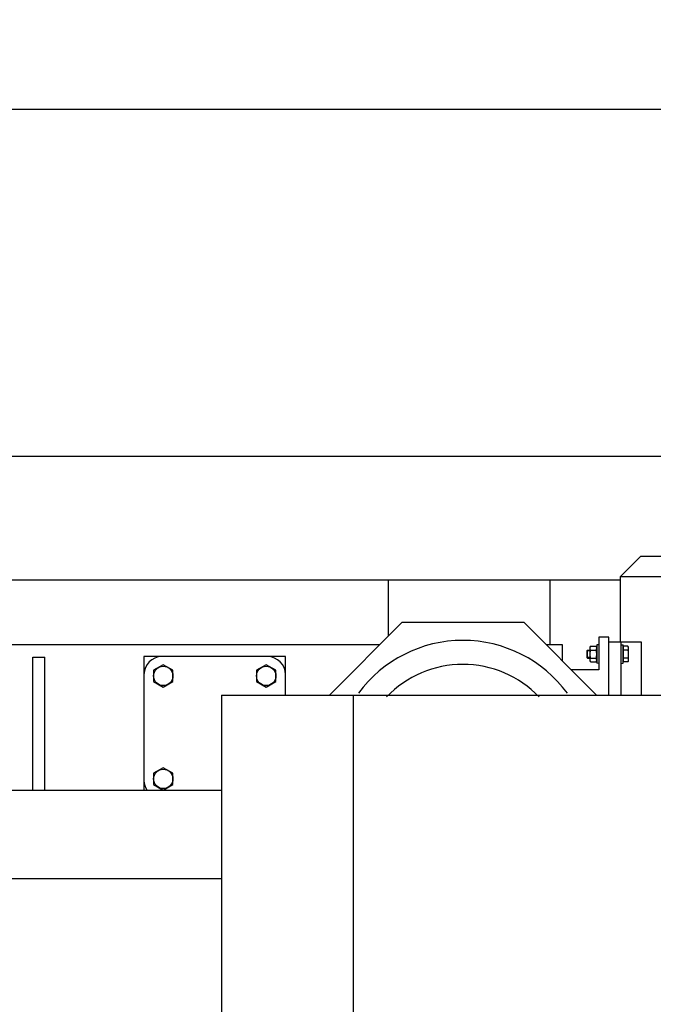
# Model space of a CAD drawing. Header units: millimetres. Extents: x 0 to 1189, y 0 to 841.
# Tile 182 of 184: x 965 to 996, y 319 to 368. Entities that reach past the tile are written whole.
import ezdxf
from ezdxf.enums import TextEntityAlignment as Align

# ---------------------------------------------------------------- set-up
doc = ezdxf.new("R2010")
doc.units = ezdxf.units.MM
doc.header["$LTSCALE"] = 65.395
doc.layers.get('0').update_dxf_attribs({"linetype": 'CONTINUOUS'})
for name, color, linetype in [('1907_765000_04_SIMPLE1_A_ABL2107', 7, 'CONTINUOUS'), ('1907_765000_04_SIMPLE1_T1_A_PBL2108', 7, 'CONTINUOUS'), ('32007_060000_TLKGS_KGS_V_ABL1916', 7, 'CONTINUOUS'), ('32007_061000_TLKGS_KGS_V_ABL1917', 7, 'CONTINUOUS'), ('32087_000000_TLKGS_MARKETING_ABL1880', 7, 'CONTINUOUS'), ('32087_030000_TLKGS_V_ABL1897', 7, 'CONTINUOUS'), ('32087_700000_TLKGS_V_ABL1909', 7, 'CONTINUOUS'), ('32087_727000_01_SIMPLE1_T1_X_PBL1911', 7, 'CONTINUOUS'), ('32087_727000_01_SIMPLE1_X_ABL1910', 7, 'CONTINUOUS'), ('8M32E_GENSET_GRUNDRAHMEN_ABL1726', 7, 'CONTINUOUS'), ('8M32E_GENSET_GRUNDRAHMEN_T1_PBL1727', 7, 'CONTINUOUS'), ('8M32E_GENSET_VERROHRUNG_ABL1728', 7, 'CONTINUOUS'), ('D6796-10_PBL2085', 7, 'CONTINUOUS'), ('D6796-10_PBL2086', 7, 'CONTINUOUS'), ('D931_1-M10X45_PBL2101', 7, 'CONTINUOUS'), ('D933-M16X45_PBL2117', 7, 'CONTINUOUS'), ('D933-M16X45_PBL2118', 7, 'CONTINUOUS'), ('D933-M16X45_PBL2119', 7, 'CONTINUOUS'), ('D934-M10_PBL2102', 7, 'CONTINUOUS'), ('N4011-F175_PBL2103', 7, 'CONTINUOUS'), ('oben_15_VBL1723', 7, 'CONTINUOUS'), ('PUMPENAGGRR45_125_160_FL-Z-DB50_PBL2105', 7, 'CONTINUOUS')]:
    doc.layers.add(name, color=color, linetype=linetype)
doc.styles.get("Standard").update_dxf_attribs({"font": 'txt', "width": 0.6})
doc.dimstyles.new('DIMSTYLE_4', dxfattribs={"dimtxt": 3.5, "dimasz": 3.5, "dimexe": 1.8, "dimexo": 0, "dimgap": 0.875, "dimtad": 1, "dimdec": 0, "dimlfac": 25, "dimdsep": 46, "dimtxsty": 'Standard', "dimblk": '_FILLED', "dimblk1": '_FILLED', "dimblk2": '_FILLED', "dimcen": 0.09, "dimadec": 0, "dimazin": 0, "dimtp": 2, "dimtm": 2, "dimtfac": 1, "dimtdec": 0, "dimtofl": 0, "dimtmove": 0, "dimatfit": 3, "dimldrblk": '_FILLED', "dimfxl": 1, "dimtolj": 1, "dimarcsym": 0})

# ---------------------------------------------------------------- blocks, each defined once
blk = doc.blocks.new('_FILLED')
at = {"color": 0, "linetype": 'ByBlock'}
blk.add_solid([(0, 0), (-1, 0.167), (-1, -0.167)], dxfattribs=at)
blk = doc.blocks.new('*D15')
at = {"color": 2, "linetype": 'Continuous'}
for p, q in [((625.179, 298.937), (625.179, 365.017)), ((1060.23, 300.061), (1060.23, 365.017)), ((625.179, 363.217), (842.705, 363.217)), ((1060.23, 363.217), (842.705, 363.217))]:
    blk.add_line(p, q, dxfattribs=at)
at = {"color": 2, "linetype": 'Continuous', "xscale": 3.5, "yscale": 3.5, "zscale": 3.5, "rotation": 180}
blk.add_blockref('_FILLED', (625.179, 363.217), dxfattribs=at)
at = {"color": 2, "linetype": 'Continuous', "xscale": 3.5, "yscale": 3.5, "zscale": 3.5}
blk.add_blockref('_FILLED', (1060.23, 363.217), dxfattribs=at)
at = {"color": 2, "linetype": 'Continuous', "width": 0.647619}
blk.add_text('10876', height=3.5, dxfattribs=at).set_placement((842.705, 364.092), align=Align.CENTER)
blk = doc.blocks.new('*D20')
at = {"color": 2, "linetype": 'Continuous'}
for p, q in [((706.699, 346.077), (1080.914, 346.077)), ((1079.114, 346.077), (1079.114, 292.387)), ((1079.114, 238.697), (1079.114, 292.387)), ((699.939, 238.697), (1080.914, 238.697))]:
    blk.add_line(p, q, dxfattribs=at)
at = {"color": 2, "linetype": 'Continuous', "xscale": 3.5, "yscale": 3.5, "zscale": 3.5}
for p, rotation in [((1079.114, 346.077), 90), ((1079.114, 238.697), 270)]:
    blk.add_blockref('_FILLED', p, dxfattribs=dict(at, rotation=rotation))
at = {"color": 2, "linetype": 'Continuous', "width": 0.690476}
blk.add_text('2684', height=3.5, rotation=90, dxfattribs=at).set_placement((1078.239, 292.387), align=Align.CENTER)
blk = doc.blocks.new('8M32E_GENSET_GRUNDRAHMEN_T1_PBL1727', base_point=(813.219, 294.137))
at = {"layer": '8M32E_GENSET_GRUNDRAHMEN_T1_PBL1727', "color": 7, "linetype": 'Continuous'}
for p, q in [((994.425, 339.937), (962.987, 339.937)), ((982.939, 337.181), (982.939, 339.937)), ((990.939, 336.737), (990.939, 339.937)), ((993.845, 337.128), (993.339, 337.128)), ((993.339, 337.128), (993.339, 335.497)), ((993.845, 334.257), (993.845, 337.128)), ((982.495, 336.737), (961.019, 336.737)), ((991.539, 336.737), (990.743, 336.737)), ((991.539, 335.941), (991.539, 336.737)), ((965.339, 336.137), (965.939, 336.137)), ((965.339, 329.537), (965.339, 336.137)), ((965.939, 329.537), (965.939, 336.137)), ((971.719, 336.157), (970.839, 336.157)), ((970.839, 336.157), (970.839, 335.277)), ((977.839, 336.157), (976.959, 336.157)), ((977.839, 335.277), (977.839, 336.157)), ((993.339, 335.497), (991.983, 335.497)), ((970.839, 330.037), (970.839, 329.537))]:
    blk.add_line(p, q, dxfattribs=at)
blk = doc.blocks.new('8M32E_GENSET_GRUNDRAHMEN_ABL1726', base_point=(813.219, 294.137))
at = {"layer": '8M32E_GENSET_GRUNDRAHMEN_T1_PBL1727'}
blk.add_blockref('8M32E_GENSET_GRUNDRAHMEN_T1_PBL1727', (813.219, 294.137), dxfattribs=at)
blk = doc.blocks.new('D6796-10_PBL2085', base_point=(994.495, 336.284))
at = {"layer": 'D6796-10_PBL2085', "color": 7, "linetype": 'Continuous'}
for p, q in [((994.445, 336.744), (994.545, 336.733)), ((994.545, 335.835), (994.545, 336.733)), ((994.445, 335.824), (994.545, 335.835))]:
    blk.add_line(p, q, dxfattribs=at)
blk = doc.blocks.new('D6796-10_PBL2086', base_point=(993.289, 336.284))
at = {"layer": 'D6796-10_PBL2086', "color": 7, "linetype": 'Continuous'}
for p, q in [((993.339, 336.744), (993.239, 336.733)), ((993.239, 336.733), (993.239, 335.835)), ((993.339, 335.824), (993.239, 335.835))]:
    blk.add_line(p, q, dxfattribs=at)
blk = doc.blocks.new('D931_1-M10X45_PBL2101', base_point=(993.773, 336.284))
at = {"layer": 'D931_1-M10X45_PBL2101', "color": 7, "linetype": 'Continuous'}
for p, q in [((992.745, 336.447), (992.782, 336.484)), ((992.782, 336.484), (992.919, 336.484)), ((992.782, 336.084), (992.782, 336.484)), ((994.569, 336.596), (994.545, 336.596)), ((994.787, 336.677), (994.569, 336.677)), ((994.569, 335.892), (994.569, 336.677)), ((994.787, 336.48), (994.569, 336.48)), ((994.801, 336.624), (994.787, 336.677)), ((994.801, 336.624), (994.801, 335.944)), ((992.745, 336.447), (992.745, 336.121)), ((992.745, 336.121), (992.782, 336.084)), ((992.782, 336.084), (992.919, 336.084)), ((994.569, 335.972), (994.545, 335.972)), ((994.787, 336.088), (994.569, 336.088)), ((994.787, 335.892), (994.569, 335.892)), ((994.801, 335.944), (994.787, 335.892))]:
    blk.add_line(p, q, dxfattribs=at)
at = {"layer": 'D931_1-M10X45_PBL2101', "color": 2, "linetype": 'Continuous'}
for p, q in [((992.919, 336.447), (992.745, 336.447)), ((992.919, 336.121), (992.745, 336.121))]:
    blk.add_line(p, q, dxfattribs=at)
at = {"layer": 'D931_1-M10X45_PBL2101', "color": 7, "linetype": 'Continuous'}
for points in [[(994.787, 336.677), (994.792, 336.659), (994.796, 336.641), (994.798, 336.623)], [(994.798, 336.623), (994.805, 336.576), (994.799, 336.527), (994.787, 336.48)], [(994.787, 336.48), (994.796, 336.415), (994.807, 336.284), (994.796, 336.153), (994.787, 336.088)], [(994.787, 336.088), (994.799, 336.042), (994.805, 335.992), (994.798, 335.945)], [(994.798, 335.945), (994.796, 335.927), (994.792, 335.909), (994.787, 335.892)]]:
    blk.add_open_spline(points, degree=3, dxfattribs=at)
blk = doc.blocks.new('D934-M10_PBL2102', base_point=(993.079, 336.284))
at = {"layer": 'D934-M10_PBL2102', "color": 7, "linetype": 'Continuous'}
for p, q in [((992.933, 336.677), (992.919, 336.624)), ((992.919, 335.944), (992.919, 336.624)), ((992.933, 336.677), (993.225, 336.677)), ((992.933, 336.48), (993.225, 336.48)), ((993.239, 336.624), (993.225, 336.677)), ((992.933, 336.088), (993.225, 336.088)), ((992.933, 335.892), (992.919, 335.944)), ((992.933, 335.892), (993.225, 335.892)), ((993.239, 335.944), (993.225, 335.892))]:
    blk.add_line(p, q, dxfattribs=at)
for centre, start, end in [((992.871, 336.573), 7.7846, 8.9214), ((993.287, 335.995), 187.7846, 188.9213)]:
    blk.add_arc(centre, 0.368, start, end, dxfattribs=at)
for points in [[(992.919, 336.579), (992.919, 336.612), (992.925, 336.645), (992.933, 336.677)], [(992.933, 336.48), (992.925, 336.512), (992.919, 336.545), (992.919, 336.579)], [(992.919, 336.284), (992.919, 336.35), (992.925, 336.415), (992.933, 336.48)], [(993.235, 336.631), (993.233, 336.646), (993.229, 336.662), (993.225, 336.677)], [(993.225, 336.48), (993.234, 336.512), (993.239, 336.545), (993.239, 336.579)], [(993.239, 336.284), (993.239, 336.35), (993.234, 336.415), (993.225, 336.48)], [(993.239, 336.579), (993.239, 336.594), (993.238, 336.609), (993.236, 336.623)], [(992.933, 336.088), (992.925, 336.153), (992.919, 336.219), (992.919, 336.284)], [(992.919, 335.99), (992.919, 336.023), (992.925, 336.056), (992.933, 336.088)], [(992.922, 335.945), (992.92, 335.96), (992.919, 335.975), (992.919, 335.99)], [(993.225, 336.088), (993.234, 336.153), (993.239, 336.219), (993.239, 336.284)], [(993.239, 335.99), (993.239, 336.023), (993.234, 336.056), (993.225, 336.088)], [(993.225, 335.892), (993.234, 335.923), (993.239, 335.957), (993.239, 335.99)], [(992.933, 335.892), (992.929, 335.907), (992.926, 335.922), (992.924, 335.938)]]:
    blk.add_open_spline(points, degree=3, dxfattribs=at)
blk = doc.blocks.new('N4011-F175_PBL2103', base_point=(974.339, 332.85))
at = {"layer": 'N4011-F175_PBL2103', "color": 7, "linetype": 'Continuous'}
for p, q in [((976.959, 336.157), (971.719, 336.157)), ((970.839, 335.277), (970.839, 330.037)), ((977.839, 334.257), (977.839, 335.277))]:
    blk.add_line(p, q, dxfattribs=at)
for centre, start, end in [((971.719, 335.277), 90, 180), ((976.959, 335.277), 0, 90), ((971.719, 330.037), 180, 214.2104)]:
    blk.add_arc(centre, 0.88, start, end, dxfattribs=at)
blk = doc.blocks.new('PUMPENAGGRR45_125_160_FL-Z-DB50_PBL2105', base_point=(997.846, 337.691))
at = {"layer": 'PUMPENAGGRR45_125_160_FL-Z-DB50_PBL2105', "color": 7, "linetype": 'Continuous'}
for p, q in [((995.425, 341.124), (994.425, 340.124)), ((995.425, 341.124), (1001.847, 341.124)), ((994.425, 340.124), (1001.847, 340.124)), ((994.425, 336.884), (994.425, 340.124)), ((993.845, 336.884), (995.433, 336.884)), ((994.445, 334.257), (994.445, 336.884)), ((995.433, 336.884), (995.433, 334.257))]:
    blk.add_line(p, q, dxfattribs=at)
blk = doc.blocks.new('D933-M16X45_PBL2117', base_point=(971.794, 335.203))
at = {"layer": 'D933-M16X45_PBL2117', "color": 7, "linetype": 'Continuous'}
for p, q in [((971.794, 335.757), (971.314, 335.48)), ((971.314, 335.48), (971.314, 334.925)), ((972.274, 335.48), (971.794, 335.757)), ((972.274, 334.925), (972.274, 335.48)), ((971.314, 334.925), (971.794, 334.648)), ((971.794, 334.648), (972.274, 334.925))]:
    blk.add_line(p, q, dxfattribs=at)
blk.add_circle((971.794, 335.203), 0.48, dxfattribs=at)
blk = doc.blocks.new('D933-M16X45_PBL2118', base_point=(976.885, 335.203))
at = {"layer": 'D933-M16X45_PBL2118', "color": 7, "linetype": 'Continuous'}
for p, q in [((976.885, 335.757), (976.405, 335.48)), ((976.405, 335.48), (976.405, 334.925)), ((977.365, 335.48), (976.885, 335.757)), ((977.365, 334.925), (977.365, 335.48)), ((976.405, 334.925), (976.885, 334.648)), ((976.885, 334.648), (977.365, 334.925))]:
    blk.add_line(p, q, dxfattribs=at)
blk.add_circle((976.885, 335.203), 0.48, dxfattribs=at)
blk = doc.blocks.new('D933-M16X45_PBL2119', base_point=(971.794, 330.111))
at = {"layer": 'D933-M16X45_PBL2119', "color": 7, "linetype": 'Continuous'}
for p, q in [((971.794, 330.666), (971.314, 330.388)), ((972.274, 330.388), (971.794, 330.666)), ((971.314, 330.388), (971.314, 329.834)), ((972.274, 329.834), (972.274, 330.388)), ((971.314, 329.834), (971.794, 329.557)), ((971.794, 329.557), (972.274, 329.834))]:
    blk.add_line(p, q, dxfattribs=at)
blk.add_circle((971.794, 330.111), 0.48, dxfattribs=at)
blk = doc.blocks.new('8M32E_GENSET_VERROHRUNG_ABL1728', base_point=(818.583, 297.937))
at = {"layer": 'D6796-10_PBL2085'}
blk.add_blockref('D6796-10_PBL2085', (994.495, 336.284), dxfattribs=at)
at = {"layer": 'D6796-10_PBL2086'}
blk.add_blockref('D6796-10_PBL2086', (993.289, 336.284), dxfattribs=at)
at = {"layer": 'D931_1-M10X45_PBL2101'}
blk.add_blockref('D931_1-M10X45_PBL2101', (993.773, 336.284), dxfattribs=at)
at = {"layer": 'D933-M16X45_PBL2117'}
blk.add_blockref('D933-M16X45_PBL2117', (971.794, 335.203), dxfattribs=at)
at = {"layer": 'D933-M16X45_PBL2118'}
blk.add_blockref('D933-M16X45_PBL2118', (976.885, 335.203), dxfattribs=at)
at = {"layer": 'D933-M16X45_PBL2119'}
blk.add_blockref('D933-M16X45_PBL2119', (971.794, 330.111), dxfattribs=at)
at = {"layer": 'D934-M10_PBL2102'}
blk.add_blockref('D934-M10_PBL2102', (993.079, 336.284), dxfattribs=at)
at = {"layer": 'N4011-F175_PBL2103'}
blk.add_blockref('N4011-F175_PBL2103', (974.339, 332.85), dxfattribs=at)
at = {"layer": 'PUMPENAGGRR45_125_160_FL-Z-DB50_PBL2105'}
blk.add_blockref('PUMPENAGGRR45_125_160_FL-Z-DB50_PBL2105', (997.846, 337.691), dxfattribs=at)
blk = doc.blocks.new('32087_727000_01_SIMPLE1_T1_X_PBL1911', base_point=(914.464, 308.059))
at = {"layer": '32087_727000_01_SIMPLE1_T1_X_PBL1911', "color": 7, "linetype": 'Continuous'}
for p, q in [((974.679, 334.257), (1028.819, 334.257)), ((974.679, 334.257), (974.679, 305.777)), ((981.187, 334.257), (981.187, 305.777)), ((974.679, 329.537), (798.999, 329.537)), ((974.679, 325.164), (798.999, 325.164))]:
    blk.add_line(p, q, dxfattribs=at)
blk = doc.blocks.new('32087_727000_01_SIMPLE1_X_ABL1910', base_point=(914.464, 308.059))
at = {"layer": '32087_727000_01_SIMPLE1_T1_X_PBL1911'}
blk.add_blockref('32087_727000_01_SIMPLE1_T1_X_PBL1911', (914.464, 308.059), dxfattribs=at)
blk = doc.blocks.new('32087_700000_TLKGS_V_ABL1909', base_point=(914.464, 308.059))
at = {"layer": '32087_727000_01_SIMPLE1_X_ABL1910'}
blk.add_blockref('32087_727000_01_SIMPLE1_X_ABL1910', (914.464, 308.059), dxfattribs=at)
blk = doc.blocks.new('32087_030000_TLKGS_V_ABL1897', base_point=(914.464, 301.579))
at = {"layer": '32087_700000_TLKGS_V_ABL1909'}
blk.add_blockref('32087_700000_TLKGS_V_ABL1909', (914.464, 308.059), dxfattribs=at)
blk = doc.blocks.new('1907_765000_04_SIMPLE1_T1_A_PBL2108', base_point=(986.619, 334.187))
at = {"layer": '1907_765000_04_SIMPLE1_T1_A_PBL2108', "color": 7, "linetype": 'Continuous'}
for p, q in [((983.595, 337.837), (980.015, 334.257)), ((989.643, 337.837), (983.595, 337.837)), ((993.223, 334.257), (989.643, 337.837))]:
    blk.add_line(p, q, dxfattribs=at)
blk.add_arc((986.619, 330.537), 6.423, 36.3892, 143.6108, dxfattribs=at)
at = {"layer": '1907_765000_04_SIMPLE1_T1_A_PBL2108', "color": 9, "linetype": 'Continuous'}
blk.add_arc((986.619, 330.537), 5.236, 43.9063, 136.0937, dxfattribs=at)
blk = doc.blocks.new('1907_765000_04_SIMPLE1_A_ABL2107', base_point=(986.619, 334.187))
at = {"layer": '1907_765000_04_SIMPLE1_T1_A_PBL2108'}
blk.add_blockref('1907_765000_04_SIMPLE1_T1_A_PBL2108', (986.619, 334.187), dxfattribs=at)
blk = doc.blocks.new('32007_061000_TLKGS_KGS_V_ABL1917', base_point=(991.449, 294.479))
at = {"layer": '1907_765000_04_SIMPLE1_A_ABL2107'}
blk.add_blockref('1907_765000_04_SIMPLE1_A_ABL2107', (986.619, 334.187), dxfattribs=at)
blk = doc.blocks.new('32007_060000_TLKGS_KGS_V_ABL1916', base_point=(1013.049, 294.889))
at = {"layer": '32007_061000_TLKGS_KGS_V_ABL1917'}
blk.add_blockref('32007_061000_TLKGS_KGS_V_ABL1917', (991.449, 294.479), dxfattribs=at)
blk = doc.blocks.new('32087_000000_TLKGS_MARKETING_ABL1880', base_point=(915.89, 297.789))
at = {"layer": '32007_060000_TLKGS_KGS_V_ABL1916'}
blk.add_blockref('32007_060000_TLKGS_KGS_V_ABL1916', (1013.049, 294.889), dxfattribs=at)
at = {"layer": '32087_030000_TLKGS_V_ABL1897'}
blk.add_blockref('32087_030000_TLKGS_V_ABL1897', (914.464, 301.579), dxfattribs=at)
blk = doc.blocks.new('OBEN_15_VBL1723', base_point=(841.392, 294.137))
at = {"layer": '32087_000000_TLKGS_MARKETING_ABL1880'}
blk.add_blockref('32087_000000_TLKGS_MARKETING_ABL1880', (915.89, 297.789), dxfattribs=at)
at = {"layer": '8M32E_GENSET_GRUNDRAHMEN_ABL1726'}
blk.add_blockref('8M32E_GENSET_GRUNDRAHMEN_ABL1726', (813.219, 294.137), dxfattribs=at)
at = {"layer": '8M32E_GENSET_VERROHRUNG_ABL1728'}
blk.add_blockref('8M32E_GENSET_VERROHRUNG_ABL1728', (818.583, 297.937), dxfattribs=at)

msp = doc.modelspace()

# ---------------------------------------------------------------- block references
at = {"layer": 'oben_15_VBL1723'}
msp.add_blockref('OBEN_15_VBL1723', (841.3924, 294.13694), dxfattribs=at)

# ---------------------------------------------------------------- dimensions: what is measured, and where the dimension line sits
at = {"color": 2, "linetype": 'Continuous'}
dim = msp.add_linear_dim(base=(1060.23025, 363.21732), p1=(625.17927, 298.93694), p2=(1060.23025, 300.06144), dimstyle='DIMSTYLE_4', dxfattribs=at)
dim.commit()
dim.dimension.update_dxf_attribs({"geometry": '*D15', "text_midpoint": (842.37141, 363.21732), "dimtype": 160})
dim = msp.add_linear_dim(base=(1079.1142, 346.07654), p1=(699.93927, 238.69694), p2=(706.69927, 346.07654), angle=90, dimstyle='DIMSTYLE_4', dxfattribs=at)
dim.commit()
dim.dimension.update_dxf_attribs({"geometry": '*D20', "text_midpoint": (1079.1142, 292.0534), "dimtype": 160})

doc.saveas('drawing.dxf')
